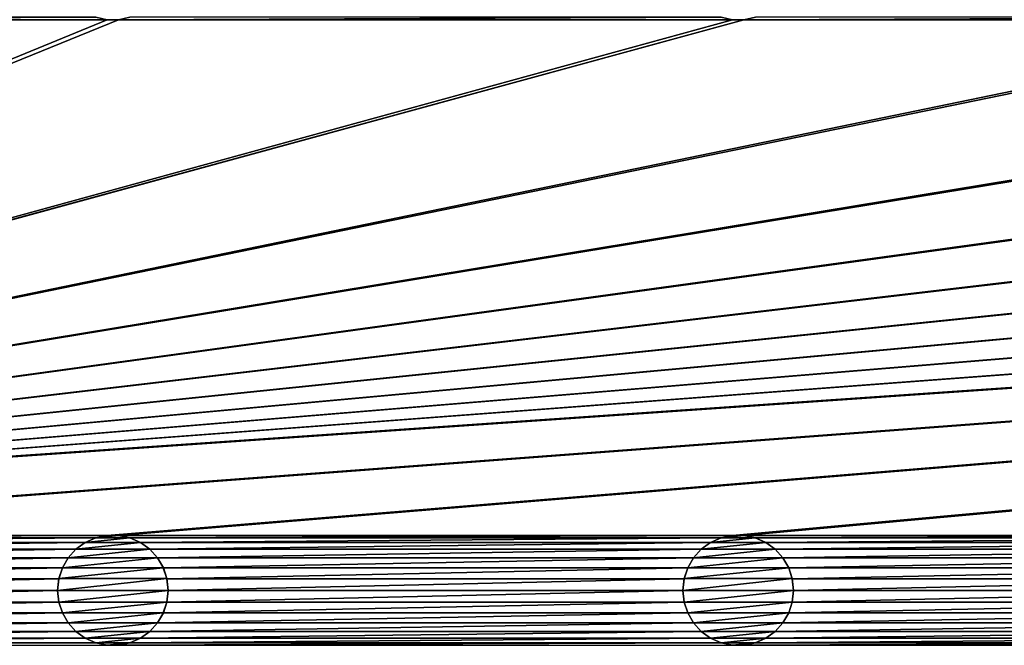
# Model space of a CAD drawing. Header units: metres. Extents: x -200 to 200, y -200 to 200.
# Tile 30 of 88: x -117 to -73, y 111 to 139. Entities that reach past the tile are written whole.
import ezdxf

# ---------------------------------------------------------------- set-up
doc = ezdxf.new("R2010")
doc.units = ezdxf.units.M
doc.layers.add('solid_P34200', color=7, linetype='CONTINUOUS')

msp = doc.modelspace()

# ---------------------------------------------------------------- linework, layer by layer
at = {"layer": 'solid_P34200'}
for points in [[(-181, 159), (-14.856524, 2.058549), (-15, 0)], [(-181, 159), (-15, 0), (-14.856524, -2.058549)], [(-181, 159), (-14.444175, 4.045302), (-14.856524, 2.058549)], [(-181, 159), (-13.756138, 5.976712), (-14.444175, 4.045302)], [(-181, 159), (-12.817678, 7.79116), (-13.756138, 5.976712)], [(-181, 159), (-11.633039, 9.467192), (-12.817678, 7.79116)], [(-181, 159), (-10.240819, 10.959723), (-11.633039, 9.467192)], [(-181, 159), (-8.64688, 12.25524), (-10.240819, 10.959723)], [(-181, 159), (-6.904468, 13.315859), (-8.64688, 12.25524)], [(-181, 159), (-5.01928, 14.134056), (-6.904468, 13.315859)], [(-181, 159), (-3.055924, 14.684637), (-5.01928, 14.134056)], [(-181, 159), (-1.019424, 14.964341), (-3.055924, 14.684637)], [(-181, 159), (1.019424, 14.964341), (-1.019424, 14.964341)], [(-181, 159), (3.055924, 14.684637), (1.019424, 14.964341)], [(-181, 159), (5.01928, 14.134056), (3.055924, 14.684637)], [(-181, 159), (6.904468, 13.315859), (5.01928, 14.134056)], [(-181, 159), (8.64688, 12.25524), (6.904468, 13.315859)], [(181, 159), (8.64688, 12.25524), (-181, 159)], [(-181, 159), (-11.633039, -9.467192), (-10.240819, -10.959723)], [(-181, -159), (-181, 159), (-10.240819, -10.959723)], [(-181, 159), (-12.817678, -7.79116), (-11.633039, -9.467192)], [(-181, 159), (-13.756138, -5.976712), (-12.817678, -7.79116)], [(-181, 159), (-14.444175, -4.045302), (-13.756138, -5.976712)], [(-181, 159), (-14.856524, -2.058549), (-14.444175, -4.045302)], [(-113.974686, 139.123642, 5), (-140.725311, 139.123642, 5), (-141.241074, 139.014282, 5)], [(-113.458923, 139.014282, 5), (-113.974686, 139.123642, 5), (-141.241074, 139.014282, 5)], [(-113.968781, 139.122131, 7.5), (-113.974686, 139.123642, 5), (-113.458923, 139.014282, 5)], [(-113.968781, 139.122131, 7.5), (-113.458923, 139.014282, 5), (-113.464638, 139.015472, 7.5)], [(-85.67469, 139.123642, 5), (-112.425308, 139.123642, 5), (-112.941078, 139.014282, 5)], [(-112.935364, 139.015472, 7.5), (-112.941078, 139.014282, 5), (-112.425308, 139.123642, 5)], [(-85.15892, 139.014282, 5), (-85.67469, 139.123642, 5), (-112.941078, 139.014282, 5)], [(-85.668777, 139.122131, 7.5), (-85.67469, 139.123642, 5), (-85.15892, 139.014282, 5)], [(-85.668777, 139.122131, 7.5), (-85.15892, 139.014282, 5), (-85.164635, 139.015472, 7.5)], [(-57.374687, 139.123642, 5), (-84.125313, 139.123642, 5), (-84.641083, 139.014282, 5)], [(-84.635368, 139.015472, 7.5), (-84.641083, 139.014282, 5), (-84.125313, 139.123642, 5)], [(-56.858921, 139.014282, 5), (-57.374687, 139.123642, 5), (-84.641083, 139.014282, 5)], [(-84.641083, 139.014282, 5), (-170.574692, 115.576355, 5), (-170.058914, 115.685715, 5)], [(-113.458923, 139.014282, 5), (-141.241074, 139.014282, 5), (-170.574692, 115.576355, 5)], [(-112.941078, 139.014282, 5), (-113.458923, 139.014282, 5), (-170.574692, 115.576355, 5)], [(-85.15892, 139.014282, 5), (-112.941078, 139.014282, 5), (-170.574692, 115.576355, 5)], [(-84.641083, 139.014282, 5), (-85.15892, 139.014282, 5), (-170.574692, 115.576355, 5)], [(170.058914, 139.014282, 5), (-170.058914, 115.685715, 5), (-169.541077, 115.685715, 5)], [(-56.858921, 139.014282, 5), (-84.641083, 139.014282, 5), (-170.058914, 115.685715, 5)], [(-56.34108, 139.014282, 5), (-56.858921, 139.014282, 5), (-170.058914, 115.685715, 5)], [(-28.55892, 139.014282, 5), (-56.34108, 139.014282, 5), (-170.058914, 115.685715, 5)], [(-28.04108, 139.014282, 5), (-28.55892, 139.014282, 5), (-170.058914, 115.685715, 5)], [(-0.25892, 139.014282, 5), (-28.04108, 139.014282, 5), (-170.058914, 115.685715, 5)], [(0.25892, 139.014282, 5), (-0.25892, 139.014282, 5), (-170.058914, 115.685715, 5)], [(28.04108, 139.014282, 5), (0.25892, 139.014282, 5), (-170.058914, 115.685715, 5)], [(170.058914, 139.014282, 5), (169.541077, 139.014282, 5), (-170.058914, 115.685715, 5)], [(141.758926, 139.014282, 5), (-170.058914, 115.685715, 5), (169.541077, 139.014282, 5)], [(141.758926, 139.014282, 5), (141.241074, 139.014282, 5), (-170.058914, 115.685715, 5)], [(113.458923, 139.014282, 5), (-170.058914, 115.685715, 5), (141.241074, 139.014282, 5)], [(113.458923, 139.014282, 5), (112.941078, 139.014282, 5), (-170.058914, 115.685715, 5)], [(85.15892, 139.014282, 5), (-170.058914, 115.685715, 5), (112.941078, 139.014282, 5)], [(85.15892, 139.014282, 5), (84.641083, 139.014282, 5), (-170.058914, 115.685715, 5)], [(56.858921, 139.014282, 5), (-170.058914, 115.685715, 5), (84.641083, 139.014282, 5)], [(56.858921, 139.014282, 5), (56.34108, 139.014282, 5), (-170.058914, 115.685715, 5)], [(28.55892, 139.014282, 5), (-170.058914, 115.685715, 5), (56.34108, 139.014282, 5)], [(28.55892, 139.014282, 5), (28.04108, 139.014282, 5), (-170.058914, 115.685715, 5)], [(170.058914, 139.014282, 5), (-169.541077, 115.685715, 5), (-141.758926, 115.685715, 5)], [(170.058914, 139.014282, 5), (-141.758926, 115.685715, 5), (-141.241074, 115.685715, 5)], [(170.058914, 139.014282, 5), (-141.241074, 115.685715, 5), (-113.458923, 115.685715, 5)], [(-113.464638, 139.015472, 7.5), (-113.458923, 139.014282, 5), (-112.941078, 139.014282, 5)], [(-113.464638, 139.015472, 7.5), (-112.941078, 139.014282, 5), (-112.935364, 139.015472, 7.5)], [(170.058914, 139.014282, 5), (-113.458923, 115.685715, 5), (-112.941078, 115.685715, 5)], [(170.058914, 139.014282, 5), (-112.941078, 115.685715, 5), (-85.15892, 115.685715, 5)], [(-85.164635, 139.015472, 7.5), (-85.15892, 139.014282, 5), (-84.641083, 139.014282, 5)], [(-85.164635, 139.015472, 7.5), (-84.641083, 139.014282, 5), (-84.635368, 139.015472, 7.5)], [(170.058914, 139.014282, 5), (-85.15892, 115.685715, 5), (-84.641083, 115.685715, 5)], [(170.058914, 139.014282, 5), (-84.641083, 115.685715, 5), (-56.858921, 115.685715, 5)], [(-113.458923, 115.685715, 5), (-141.241074, 115.685715, 5), (-140.725311, 115.576355, 5)], [(-113.974686, 115.576355, 5), (-113.458923, 115.685715, 5), (-140.725311, 115.576355, 5)], [(-113.974686, 115.576355, 5), (-140.725311, 115.576355, 5), (-140.252182, 115.365067, 5)], [(-114.447815, 115.365067, 5), (-113.974686, 115.576355, 5), (-140.252182, 115.365067, 5)], [(-113.968781, 115.577858, 7.5), (-114.447815, 115.365067, 5), (-114.45153, 115.362045, 7.5)], [(-112.431221, 115.577858, 7.5), (-113.968781, 115.577858, 7.5), (-114.45153, 115.362045, 7.5)], [(-111.948463, 115.362045, 7.5), (-112.431221, 115.577858, 7.5), (-114.45153, 115.362045, 7.5)], [(-113.968781, 115.577858, 7.5), (-113.974686, 115.576355, 5), (-114.447815, 115.365067, 5)], [(-113.464638, 115.684525, 7.5), (-113.458923, 115.685715, 5), (-113.974686, 115.576355, 5)], [(-113.464638, 115.684525, 7.5), (-113.974686, 115.576355, 5), (-113.968781, 115.577858, 7.5)], [(-112.935364, 115.684525, 7.5), (-113.464638, 115.684525, 7.5), (-113.968781, 115.577858, 7.5)], [(-112.431221, 115.577858, 7.5), (-112.935364, 115.684525, 7.5), (-113.968781, 115.577858, 7.5)], [(-112.935364, 115.684525, 7.5), (-113.458923, 115.685715, 5), (-113.464638, 115.684525, 7.5)], [(-112.935364, 115.684525, 7.5), (-112.941078, 115.685715, 5), (-113.458923, 115.685715, 5)], [(-85.15892, 115.685715, 5), (-112.941078, 115.685715, 5), (-112.425308, 115.576355, 5)], [(-112.431221, 115.577858, 7.5), (-112.425308, 115.576355, 5), (-112.941078, 115.685715, 5)], [(-112.431221, 115.577858, 7.5), (-112.941078, 115.685715, 5), (-112.935364, 115.684525, 7.5)], [(-111.948463, 115.362045, 7.5), (-112.425308, 115.576355, 5), (-112.431221, 115.577858, 7.5)], [(-85.67469, 115.576355, 5), (-85.15892, 115.685715, 5), (-112.425308, 115.576355, 5)], [(-85.67469, 115.576355, 5), (-112.425308, 115.576355, 5), (-111.952179, 115.365067, 5)], [(-111.948463, 115.362045, 7.5), (-111.952179, 115.365067, 5), (-112.425308, 115.576355, 5)], [(-86.14782, 115.365067, 5), (-85.67469, 115.576355, 5), (-111.952179, 115.365067, 5)], [(-85.668777, 115.577858, 7.5), (-86.14782, 115.365067, 5), (-86.151535, 115.362045, 7.5)], [(-84.131226, 115.577858, 7.5), (-85.668777, 115.577858, 7.5), (-86.151535, 115.362045, 7.5)], [(-83.648468, 115.362045, 7.5), (-84.131226, 115.577858, 7.5), (-86.151535, 115.362045, 7.5)], [(-85.668777, 115.577858, 7.5), (-85.67469, 115.576355, 5), (-86.14782, 115.365067, 5)], [(-85.164635, 115.684525, 7.5), (-85.15892, 115.685715, 5), (-85.67469, 115.576355, 5)], [(-85.164635, 115.684525, 7.5), (-85.67469, 115.576355, 5), (-85.668777, 115.577858, 7.5)], [(-84.635368, 115.684525, 7.5), (-85.164635, 115.684525, 7.5), (-85.668777, 115.577858, 7.5)], [(-84.131226, 115.577858, 7.5), (-84.635368, 115.684525, 7.5), (-85.668777, 115.577858, 7.5)], [(-84.635368, 115.684525, 7.5), (-85.15892, 115.685715, 5), (-85.164635, 115.684525, 7.5)], [(-84.635368, 115.684525, 7.5), (-84.641083, 115.685715, 5), (-85.15892, 115.685715, 5)], [(-56.858921, 115.685715, 5), (-84.641083, 115.685715, 5), (-84.125313, 115.576355, 5)], [(-84.131226, 115.577858, 7.5), (-84.125313, 115.576355, 5), (-84.641083, 115.685715, 5)], [(-84.131226, 115.577858, 7.5), (-84.641083, 115.685715, 5), (-84.635368, 115.684525, 7.5)], [(-83.648468, 115.362045, 7.5), (-84.125313, 115.576355, 5), (-84.131226, 115.577858, 7.5)], [(-57.374687, 115.576355, 5), (-56.858921, 115.685715, 5), (-84.125313, 115.576355, 5)], [(-57.374687, 115.576355, 5), (-84.125313, 115.576355, 5), (-83.652184, 115.365067, 5)], [(-83.648468, 115.362045, 7.5), (-83.652184, 115.365067, 5), (-84.125313, 115.576355, 5)], [(-57.847816, 115.365067, 5), (-57.374687, 115.576355, 5), (-83.652184, 115.365067, 5)], [(-114.447815, 115.365067, 5), (-140.252182, 115.365067, 5), (-139.825775, 115.056213, 5)], [(-114.874222, 115.056213, 5), (-114.447815, 115.365067, 5), (-139.825775, 115.056213, 5)], [(-114.874222, 115.056213, 5), (-139.825775, 115.056213, 5), (-139.479202, 114.669708, 5)], [(-115.220795, 114.669708, 5), (-114.874222, 115.056213, 5), (-139.479202, 114.669708, 5)], [(-114.870117, 115.059639, 7.5), (-115.220795, 114.669708, 5), (-115.221886, 114.66671, 7.5)], [(-111.529884, 115.059639, 7.5), (-114.870117, 115.059639, 7.5), (-115.221886, 114.66671, 7.5)], [(-111.178116, 114.66671, 7.5), (-111.529884, 115.059639, 7.5), (-115.221886, 114.66671, 7.5)], [(-114.870117, 115.059639, 7.5), (-114.874222, 115.056213, 5), (-115.220795, 114.669708, 5)], [(-114.45153, 115.362045, 7.5), (-114.447815, 115.365067, 5), (-114.874222, 115.056213, 5)], [(-114.45153, 115.362045, 7.5), (-114.874222, 115.056213, 5), (-114.870117, 115.059639, 7.5)], [(-111.948463, 115.362045, 7.5), (-114.45153, 115.362045, 7.5), (-114.870117, 115.059639, 7.5)], [(-111.529884, 115.059639, 7.5), (-111.948463, 115.362045, 7.5), (-114.870117, 115.059639, 7.5)], [(-86.14782, 115.365067, 5), (-111.952179, 115.365067, 5), (-111.525772, 115.056213, 5)], [(-111.529884, 115.059639, 7.5), (-111.525772, 115.056213, 5), (-111.952179, 115.365067, 5)], [(-111.529884, 115.059639, 7.5), (-111.952179, 115.365067, 5), (-111.948463, 115.362045, 7.5)], [(-111.178116, 114.66671, 7.5), (-111.525772, 115.056213, 5), (-111.529884, 115.059639, 7.5)], [(-86.574226, 115.056213, 5), (-86.14782, 115.365067, 5), (-111.525772, 115.056213, 5)], [(-86.574226, 115.056213, 5), (-111.525772, 115.056213, 5), (-111.179207, 114.669708, 5)], [(-111.178116, 114.66671, 7.5), (-111.179207, 114.669708, 5), (-111.525772, 115.056213, 5)], [(-86.920792, 114.669708, 5), (-86.574226, 115.056213, 5), (-111.179207, 114.669708, 5)], [(-86.570114, 115.059639, 7.5), (-86.920792, 114.669708, 5), (-86.921883, 114.66671, 7.5)], [(-83.229889, 115.059639, 7.5), (-86.570114, 115.059639, 7.5), (-86.921883, 114.66671, 7.5)], [(-82.87812, 114.66671, 7.5), (-83.229889, 115.059639, 7.5), (-86.921883, 114.66671, 7.5)], [(-86.570114, 115.059639, 7.5), (-86.574226, 115.056213, 5), (-86.920792, 114.669708, 5)], [(-86.151535, 115.362045, 7.5), (-86.14782, 115.365067, 5), (-86.574226, 115.056213, 5)], [(-86.151535, 115.362045, 7.5), (-86.574226, 115.056213, 5), (-86.570114, 115.059639, 7.5)], [(-83.648468, 115.362045, 7.5), (-86.151535, 115.362045, 7.5), (-86.570114, 115.059639, 7.5)], [(-83.229889, 115.059639, 7.5), (-83.648468, 115.362045, 7.5), (-86.570114, 115.059639, 7.5)], [(-57.847816, 115.365067, 5), (-83.652184, 115.365067, 5), (-83.225777, 115.056213, 5)], [(-83.229889, 115.059639, 7.5), (-83.225777, 115.056213, 5), (-83.652184, 115.365067, 5)], [(-83.229889, 115.059639, 7.5), (-83.652184, 115.365067, 5), (-83.648468, 115.362045, 7.5)], [(-82.87812, 114.66671, 7.5), (-83.225777, 115.056213, 5), (-83.229889, 115.059639, 7.5)], [(-58.274223, 115.056213, 5), (-57.847816, 115.365067, 5), (-83.225777, 115.056213, 5)], [(-58.274223, 115.056213, 5), (-83.225777, 115.056213, 5), (-82.879204, 114.669708, 5)], [(-82.87812, 114.66671, 7.5), (-82.879204, 114.669708, 5), (-83.225777, 115.056213, 5)], [(-58.620796, 114.669708, 5), (-58.274223, 115.056213, 5), (-82.879204, 114.669708, 5)], [(-115.220795, 114.669708, 5), (-139.479202, 114.669708, 5), (-139.215668, 114.215569, 5)], [(-115.484337, 114.215569, 5), (-115.220795, 114.669708, 5), (-139.215668, 114.215569, 5)], [(-115.221886, 114.66671, 7.5), (-115.220795, 114.669708, 5), (-115.484337, 114.215569, 5)], [(-115.221886, 114.66671, 7.5), (-115.484337, 114.215569, 5), (-115.482803, 114.219078, 7.5)], [(-111.178116, 114.66671, 7.5), (-115.221886, 114.66671, 7.5), (-115.482803, 114.219078, 7.5)], [(-110.917191, 114.219078, 7.5), (-111.178116, 114.66671, 7.5), (-115.482803, 114.219078, 7.5)], [(-86.920792, 114.669708, 5), (-111.179207, 114.669708, 5), (-110.915665, 114.215569, 5)], [(-110.917191, 114.219078, 7.5), (-110.915665, 114.215569, 5), (-111.179207, 114.669708, 5)], [(-110.917191, 114.219078, 7.5), (-111.179207, 114.669708, 5), (-111.178116, 114.66671, 7.5)], [(-87.184341, 114.215569, 5), (-86.920792, 114.669708, 5), (-110.915665, 114.215569, 5)], [(-86.921883, 114.66671, 7.5), (-86.920792, 114.669708, 5), (-87.184341, 114.215569, 5)], [(-86.921883, 114.66671, 7.5), (-87.184341, 114.215569, 5), (-87.182808, 114.219078, 7.5)], [(-82.87812, 114.66671, 7.5), (-86.921883, 114.66671, 7.5), (-87.182808, 114.219078, 7.5)], [(-82.617195, 114.219078, 7.5), (-82.87812, 114.66671, 7.5), (-87.182808, 114.219078, 7.5)], [(-58.620796, 114.669708, 5), (-82.879204, 114.669708, 5), (-82.615662, 114.215569, 5)], [(-82.617195, 114.219078, 7.5), (-82.615662, 114.215569, 5), (-82.879204, 114.669708, 5)], [(-82.617195, 114.219078, 7.5), (-82.879204, 114.669708, 5), (-82.87812, 114.66671, 7.5)], [(-58.884338, 114.215569, 5), (-58.620796, 114.669708, 5), (-82.615662, 114.215569, 5)], [(-115.484337, 114.215569, 5), (-139.215668, 114.215569, 5), (-139.057739, 113.728371, 5)], [(-115.642265, 113.728371, 5), (-115.484337, 114.215569, 5), (-139.057739, 113.728371, 5)], [(-115.482803, 114.219078, 7.5), (-115.484337, 114.215569, 5), (-115.642265, 113.728371, 5)], [(-115.482803, 114.219078, 7.5), (-115.642265, 113.728371, 5), (-115.639984, 113.732933, 7.5)], [(-110.917191, 114.219078, 7.5), (-115.482803, 114.219078, 7.5), (-115.639984, 113.732933, 7.5)], [(-110.760017, 113.732933, 7.5), (-110.917191, 114.219078, 7.5), (-115.639984, 113.732933, 7.5)], [(-110.760017, 113.732933, 7.5), (-110.915665, 114.215569, 5), (-110.917191, 114.219078, 7.5)], [(-87.184341, 114.215569, 5), (-110.915665, 114.215569, 5), (-110.757736, 113.728371, 5)], [(-110.760017, 113.732933, 7.5), (-110.757736, 113.728371, 5), (-110.915665, 114.215569, 5)], [(-87.342262, 113.728371, 5), (-87.184341, 114.215569, 5), (-110.757736, 113.728371, 5)], [(-87.182808, 114.219078, 7.5), (-87.184341, 114.215569, 5), (-87.342262, 113.728371, 5)], [(-87.182808, 114.219078, 7.5), (-87.342262, 113.728371, 5), (-87.339981, 113.732933, 7.5)], [(-82.617195, 114.219078, 7.5), (-87.182808, 114.219078, 7.5), (-87.339981, 113.732933, 7.5)], [(-82.460022, 113.732933, 7.5), (-82.617195, 114.219078, 7.5), (-87.339981, 113.732933, 7.5)], [(-82.460022, 113.732933, 7.5), (-82.615662, 114.215569, 5), (-82.617195, 114.219078, 7.5)], [(-58.884338, 114.215569, 5), (-82.615662, 114.215569, 5), (-82.457733, 113.728371, 5)], [(-82.460022, 113.732933, 7.5), (-82.457733, 113.728371, 5), (-82.615662, 114.215569, 5)], [(-59.042263, 113.728371, 5), (-58.884338, 114.215569, 5), (-82.457733, 113.728371, 5)], [(-115.642265, 113.728371, 5), (-139.057739, 113.728371, 5), (-139, 113.199997, 5)], [(-115.699997, 113.199997, 5), (-115.642265, 113.728371, 5), (-139, 113.199997, 5)], [(-115.639984, 113.732933, 7.5), (-115.642265, 113.728371, 5), (-115.699997, 113.199997, 5)], [(-115.639984, 113.732933, 7.5), (-115.699997, 113.199997, 5), (-115.699997, 113.199997, 7.5)], [(-110.760017, 113.732933, 7.5), (-115.699997, 113.199997, 7.5), (-110.699997, 113.199997, 7.5)], [(-110.760017, 113.732933, 7.5), (-115.639984, 113.732933, 7.5), (-115.699997, 113.199997, 7.5)], [(-110.760017, 113.732933, 7.5), (-110.699997, 113.199997, 7.5), (-110.757736, 113.728371, 5)], [(-87.342262, 113.728371, 5), (-110.757736, 113.728371, 5), (-110.699997, 113.199997, 5)], [(-110.699997, 113.199997, 7.5), (-110.699997, 113.199997, 5), (-110.757736, 113.728371, 5)], [(-87.400002, 113.199997, 5), (-87.342262, 113.728371, 5), (-110.699997, 113.199997, 5)], [(-87.339981, 113.732933, 7.5), (-87.342262, 113.728371, 5), (-87.400002, 113.199997, 5)], [(-87.339981, 113.732933, 7.5), (-87.400002, 113.199997, 5), (-87.400002, 113.199997, 7.5)], [(-82.460022, 113.732933, 7.5), (-87.400002, 113.199997, 7.5), (-82.400002, 113.199997, 7.5)], [(-82.460022, 113.732933, 7.5), (-87.339981, 113.732933, 7.5), (-87.400002, 113.199997, 7.5)], [(-82.460022, 113.732933, 7.5), (-82.400002, 113.199997, 7.5), (-82.457733, 113.728371, 5)], [(-59.042263, 113.728371, 5), (-82.457733, 113.728371, 5), (-82.400002, 113.199997, 5)], [(-82.400002, 113.199997, 7.5), (-82.400002, 113.199997, 5), (-82.457733, 113.728371, 5)], [(-59.099998, 113.199997, 5), (-59.042263, 113.728371, 5), (-82.400002, 113.199997, 5)], [(-115.699997, 113.199997, 5), (-139, 113.199997, 5), (-139.057739, 112.671631, 5)], [(-115.642265, 112.671631, 5), (-115.699997, 113.199997, 5), (-139.057739, 112.671631, 5)], [(-115.699997, 113.199997, 7.5), (-115.699997, 113.199997, 5), (-115.642265, 112.671631, 5)], [(-115.699997, 113.199997, 7.5), (-115.642265, 112.671631, 5), (-115.639984, 112.667068, 7.5)], [(-115.699997, 113.199997, 7.5), (-115.639984, 112.667068, 7.5), (-110.699997, 113.199997, 7.5)], [(-115.639984, 112.667068, 7.5), (-110.760017, 112.667068, 7.5), (-110.699997, 113.199997, 7.5)], [(-110.760017, 112.667068, 7.5), (-110.757736, 112.671631, 5), (-110.699997, 113.199997, 5)], [(-110.760017, 112.667068, 7.5), (-110.699997, 113.199997, 5), (-110.699997, 113.199997, 7.5)], [(-87.400002, 113.199997, 5), (-110.699997, 113.199997, 5), (-110.757736, 112.671631, 5)], [(-87.342262, 112.671631, 5), (-87.400002, 113.199997, 5), (-110.757736, 112.671631, 5)], [(-87.400002, 113.199997, 7.5), (-87.400002, 113.199997, 5), (-87.342262, 112.671631, 5)], [(-87.400002, 113.199997, 7.5), (-87.342262, 112.671631, 5), (-87.339981, 112.667068, 7.5)], [(-87.400002, 113.199997, 7.5), (-87.339981, 112.667068, 7.5), (-82.400002, 113.199997, 7.5)], [(-87.339981, 112.667068, 7.5), (-82.460022, 112.667068, 7.5), (-82.400002, 113.199997, 7.5)], [(-82.460022, 112.667068, 7.5), (-82.457733, 112.671631, 5), (-82.400002, 113.199997, 5)], [(-82.460022, 112.667068, 7.5), (-82.400002, 113.199997, 5), (-82.400002, 113.199997, 7.5)], [(-59.099998, 113.199997, 5), (-82.400002, 113.199997, 5), (-82.457733, 112.671631, 5)], [(-59.042263, 112.671631, 5), (-59.099998, 113.199997, 5), (-82.457733, 112.671631, 5)], [(-115.642265, 112.671631, 5), (-139.057739, 112.671631, 5), (-139.215668, 112.184433, 5)], [(-115.484337, 112.184433, 5), (-115.642265, 112.671631, 5), (-139.215668, 112.184433, 5)], [(-115.639984, 112.667068, 7.5), (-115.642265, 112.671631, 5), (-115.484337, 112.184433, 5)], [(-115.639984, 112.667068, 7.5), (-115.484337, 112.184433, 5), (-115.482803, 112.180923, 7.5)], [(-115.639984, 112.667068, 7.5), (-115.482803, 112.180923, 7.5), (-110.760017, 112.667068, 7.5)], [(-115.482803, 112.180923, 7.5), (-110.917191, 112.180923, 7.5), (-110.760017, 112.667068, 7.5)], [(-110.917191, 112.180923, 7.5), (-110.915665, 112.184433, 5), (-110.757736, 112.671631, 5)], [(-110.917191, 112.180923, 7.5), (-110.757736, 112.671631, 5), (-110.760017, 112.667068, 7.5)], [(-87.342262, 112.671631, 5), (-110.757736, 112.671631, 5), (-110.915665, 112.184433, 5)], [(-87.184341, 112.184433, 5), (-87.342262, 112.671631, 5), (-110.915665, 112.184433, 5)], [(-87.339981, 112.667068, 7.5), (-87.342262, 112.671631, 5), (-87.184341, 112.184433, 5)], [(-87.339981, 112.667068, 7.5), (-87.184341, 112.184433, 5), (-87.182808, 112.180923, 7.5)], [(-87.339981, 112.667068, 7.5), (-87.182808, 112.180923, 7.5), (-82.460022, 112.667068, 7.5)], [(-87.182808, 112.180923, 7.5), (-82.617195, 112.180923, 7.5), (-82.460022, 112.667068, 7.5)], [(-82.617195, 112.180923, 7.5), (-82.615662, 112.184433, 5), (-82.457733, 112.671631, 5)], [(-82.617195, 112.180923, 7.5), (-82.457733, 112.671631, 5), (-82.460022, 112.667068, 7.5)], [(-59.042263, 112.671631, 5), (-82.457733, 112.671631, 5), (-82.615662, 112.184433, 5)], [(-58.884338, 112.184433, 5), (-59.042263, 112.671631, 5), (-82.615662, 112.184433, 5)], [(-115.484337, 112.184433, 5), (-139.215668, 112.184433, 5), (-139.479202, 111.730286, 5)], [(-115.220795, 111.730286, 5), (-115.484337, 112.184433, 5), (-139.479202, 111.730286, 5)], [(-115.482803, 112.180923, 7.5), (-115.484337, 112.184433, 5), (-115.220795, 111.730286, 5)], [(-115.482803, 112.180923, 7.5), (-115.220795, 111.730286, 5), (-115.221886, 111.733292, 7.5)], [(-115.482803, 112.180923, 7.5), (-115.221886, 111.733292, 7.5), (-110.917191, 112.180923, 7.5)], [(-115.221886, 111.733292, 7.5), (-111.178116, 111.733292, 7.5), (-110.917191, 112.180923, 7.5)], [(-87.184341, 112.184433, 5), (-110.915665, 112.184433, 5), (-111.179207, 111.730286, 5)], [(-111.178116, 111.733292, 7.5), (-111.179207, 111.730286, 5), (-110.915665, 112.184433, 5)], [(-86.920792, 111.730286, 5), (-87.184341, 112.184433, 5), (-111.179207, 111.730286, 5)], [(-111.178116, 111.733292, 7.5), (-110.915665, 112.184433, 5), (-110.917191, 112.180923, 7.5)], [(-87.182808, 112.180923, 7.5), (-87.184341, 112.184433, 5), (-86.920792, 111.730286, 5)], [(-87.182808, 112.180923, 7.5), (-86.920792, 111.730286, 5), (-86.921883, 111.733292, 7.5)], [(-87.182808, 112.180923, 7.5), (-86.921883, 111.733292, 7.5), (-82.617195, 112.180923, 7.5)], [(-86.921883, 111.733292, 7.5), (-82.87812, 111.733292, 7.5), (-82.617195, 112.180923, 7.5)], [(-58.884338, 112.184433, 5), (-82.615662, 112.184433, 5), (-82.879204, 111.730286, 5)], [(-82.87812, 111.733292, 7.5), (-82.879204, 111.730286, 5), (-82.615662, 112.184433, 5)], [(-58.620796, 111.730286, 5), (-58.884338, 112.184433, 5), (-82.879204, 111.730286, 5)], [(-82.87812, 111.733292, 7.5), (-82.615662, 112.184433, 5), (-82.617195, 112.180923, 7.5)], [(-115.220795, 111.730286, 5), (-139.479202, 111.730286, 5), (-139.825775, 111.343788, 5)], [(-114.874222, 111.343788, 5), (-115.220795, 111.730286, 5), (-139.825775, 111.343788, 5)], [(-115.221886, 111.733292, 7.5), (-115.220795, 111.730286, 5), (-114.874222, 111.343788, 5)], [(-115.221886, 111.733292, 7.5), (-114.874222, 111.343788, 5), (-114.870117, 111.340363, 7.5)], [(-115.221886, 111.733292, 7.5), (-114.870117, 111.340363, 7.5), (-111.178116, 111.733292, 7.5)], [(-114.870117, 111.340363, 7.5), (-111.529884, 111.340363, 7.5), (-111.178116, 111.733292, 7.5)], [(-111.529884, 111.340363, 7.5), (-111.179207, 111.730286, 5), (-111.178116, 111.733292, 7.5)], [(-111.529884, 111.340363, 7.5), (-111.525772, 111.343788, 5), (-111.179207, 111.730286, 5)], [(-86.920792, 111.730286, 5), (-111.179207, 111.730286, 5), (-111.525772, 111.343788, 5)], [(-86.574226, 111.343788, 5), (-86.920792, 111.730286, 5), (-111.525772, 111.343788, 5)], [(-86.921883, 111.733292, 7.5), (-86.920792, 111.730286, 5), (-86.574226, 111.343788, 5)], [(-86.921883, 111.733292, 7.5), (-86.574226, 111.343788, 5), (-86.570114, 111.340363, 7.5)], [(-86.921883, 111.733292, 7.5), (-86.570114, 111.340363, 7.5), (-82.87812, 111.733292, 7.5)], [(-86.570114, 111.340363, 7.5), (-83.229889, 111.340363, 7.5), (-82.87812, 111.733292, 7.5)], [(-83.229889, 111.340363, 7.5), (-82.879204, 111.730286, 5), (-82.87812, 111.733292, 7.5)], [(-83.229889, 111.340363, 7.5), (-83.225777, 111.343788, 5), (-82.879204, 111.730286, 5)], [(-58.620796, 111.730286, 5), (-82.879204, 111.730286, 5), (-83.225777, 111.343788, 5)], [(-58.274223, 111.343788, 5), (-58.620796, 111.730286, 5), (-83.225777, 111.343788, 5)], [(-114.447815, 111.034927, 5), (-140.252182, 111.034927, 5), (-140.725311, 110.823647, 5)], [(-113.974686, 110.823647, 5), (-114.447815, 111.034927, 5), (-140.725311, 110.823647, 5)], [(-114.874222, 111.343788, 5), (-139.825775, 111.343788, 5), (-140.252182, 111.034927, 5)], [(-114.447815, 111.034927, 5), (-114.874222, 111.343788, 5), (-140.252182, 111.034927, 5)], [(-114.870117, 111.340363, 7.5), (-114.874222, 111.343788, 5), (-114.447815, 111.034927, 5)], [(-114.870117, 111.340363, 7.5), (-114.447815, 111.034927, 5), (-114.45153, 111.037949, 7.5)], [(-114.870117, 111.340363, 7.5), (-114.45153, 111.037949, 7.5), (-111.529884, 111.340363, 7.5)], [(-114.45153, 111.037949, 7.5), (-111.948463, 111.037949, 7.5), (-111.529884, 111.340363, 7.5)], [(-114.45153, 111.037949, 7.5), (-114.447815, 111.034927, 5), (-113.974686, 110.823647, 5)], [(-114.45153, 111.037949, 7.5), (-113.974686, 110.823647, 5), (-113.968781, 110.822136, 7.5)], [(-114.45153, 111.037949, 7.5), (-113.968781, 110.822136, 7.5), (-111.948463, 111.037949, 7.5)], [(-113.968781, 110.822136, 7.5), (-112.431221, 110.822136, 7.5), (-111.948463, 111.037949, 7.5)], [(-112.431221, 110.822136, 7.5), (-111.952179, 111.034927, 5), (-111.948463, 111.037949, 7.5)], [(-112.431221, 110.822136, 7.5), (-112.425308, 110.823647, 5), (-111.952179, 111.034927, 5)], [(-86.14782, 111.034927, 5), (-111.952179, 111.034927, 5), (-112.425308, 110.823647, 5)], [(-85.67469, 110.823647, 5), (-86.14782, 111.034927, 5), (-112.425308, 110.823647, 5)], [(-86.574226, 111.343788, 5), (-111.525772, 111.343788, 5), (-111.952179, 111.034927, 5)], [(-111.948463, 111.037949, 7.5), (-111.952179, 111.034927, 5), (-111.525772, 111.343788, 5)], [(-86.14782, 111.034927, 5), (-86.574226, 111.343788, 5), (-111.952179, 111.034927, 5)], [(-111.948463, 111.037949, 7.5), (-111.525772, 111.343788, 5), (-111.529884, 111.340363, 7.5)], [(-86.570114, 111.340363, 7.5), (-86.574226, 111.343788, 5), (-86.14782, 111.034927, 5)], [(-86.570114, 111.340363, 7.5), (-86.14782, 111.034927, 5), (-86.151535, 111.037949, 7.5)], [(-86.570114, 111.340363, 7.5), (-86.151535, 111.037949, 7.5), (-83.229889, 111.340363, 7.5)], [(-86.151535, 111.037949, 7.5), (-83.648468, 111.037949, 7.5), (-83.229889, 111.340363, 7.5)], [(-86.151535, 111.037949, 7.5), (-86.14782, 111.034927, 5), (-85.67469, 110.823647, 5)], [(-86.151535, 111.037949, 7.5), (-85.67469, 110.823647, 5), (-85.668777, 110.822136, 7.5)], [(-86.151535, 111.037949, 7.5), (-85.668777, 110.822136, 7.5), (-83.648468, 111.037949, 7.5)], [(-85.668777, 110.822136, 7.5), (-84.131226, 110.822136, 7.5), (-83.648468, 111.037949, 7.5)], [(-84.131226, 110.822136, 7.5), (-83.652184, 111.034927, 5), (-83.648468, 111.037949, 7.5)], [(-84.131226, 110.822136, 7.5), (-84.125313, 110.823647, 5), (-83.652184, 111.034927, 5)], [(-57.847816, 111.034927, 5), (-83.652184, 111.034927, 5), (-84.125313, 110.823647, 5)], [(-57.374687, 110.823647, 5), (-57.847816, 111.034927, 5), (-84.125313, 110.823647, 5)], [(-58.274223, 111.343788, 5), (-83.225777, 111.343788, 5), (-83.652184, 111.034927, 5)], [(-83.648468, 111.037949, 7.5), (-83.652184, 111.034927, 5), (-83.225777, 111.343788, 5)], [(-57.847816, 111.034927, 5), (-58.274223, 111.343788, 5), (-83.652184, 111.034927, 5)], [(-83.648468, 111.037949, 7.5), (-83.225777, 111.343788, 5), (-83.229889, 111.340363, 7.5)], [(-113.974686, 110.823647, 5), (-140.725311, 110.823647, 5), (-141.241074, 110.714287, 5)], [(-113.458923, 110.714287, 5), (-113.974686, 110.823647, 5), (-141.241074, 110.714287, 5)], [(-113.968781, 110.822136, 7.5), (-113.974686, 110.823647, 5), (-113.458923, 110.714287, 5)], [(-113.968781, 110.822136, 7.5), (-113.458923, 110.714287, 5), (-113.464638, 110.715477, 7.5)], [(-113.968781, 110.822136, 7.5), (-113.464638, 110.715477, 7.5), (-112.431221, 110.822136, 7.5)], [(-113.464638, 110.715477, 7.5), (-112.935364, 110.715477, 7.5), (-112.431221, 110.822136, 7.5)], [(-113.464638, 110.715477, 7.5), (-113.458923, 110.714287, 5), (-112.941078, 110.714287, 5)], [(-113.464638, 110.715477, 7.5), (-112.941078, 110.714287, 5), (-112.935364, 110.715477, 7.5)], [(-85.67469, 110.823647, 5), (-112.425308, 110.823647, 5), (-112.941078, 110.714287, 5)], [(-112.935364, 110.715477, 7.5), (-112.941078, 110.714287, 5), (-112.425308, 110.823647, 5)], [(-85.15892, 110.714287, 5), (-85.67469, 110.823647, 5), (-112.941078, 110.714287, 5)], [(-112.935364, 110.715477, 7.5), (-112.425308, 110.823647, 5), (-112.431221, 110.822136, 7.5)], [(-85.668777, 110.822136, 7.5), (-85.67469, 110.823647, 5), (-85.15892, 110.714287, 5)], [(-85.668777, 110.822136, 7.5), (-85.15892, 110.714287, 5), (-85.164635, 110.715477, 7.5)], [(-85.668777, 110.822136, 7.5), (-85.164635, 110.715477, 7.5), (-84.131226, 110.822136, 7.5)], [(-85.164635, 110.715477, 7.5), (-84.635368, 110.715477, 7.5), (-84.131226, 110.822136, 7.5)], [(-85.164635, 110.715477, 7.5), (-85.15892, 110.714287, 5), (-84.641083, 110.714287, 5)], [(-85.164635, 110.715477, 7.5), (-84.641083, 110.714287, 5), (-84.635368, 110.715477, 7.5)], [(-57.374687, 110.823647, 5), (-84.125313, 110.823647, 5), (-84.641083, 110.714287, 5)], [(-84.635368, 110.715477, 7.5), (-84.641083, 110.714287, 5), (-84.125313, 110.823647, 5)], [(-56.858921, 110.714287, 5), (-57.374687, 110.823647, 5), (-84.641083, 110.714287, 5)], [(-84.635368, 110.715477, 7.5), (-84.125313, 110.823647, 5), (-84.131226, 110.822136, 7.5)]]:
    msp.add_3dface(points, dxfattribs=at)

doc.saveas('drawing.dxf')
